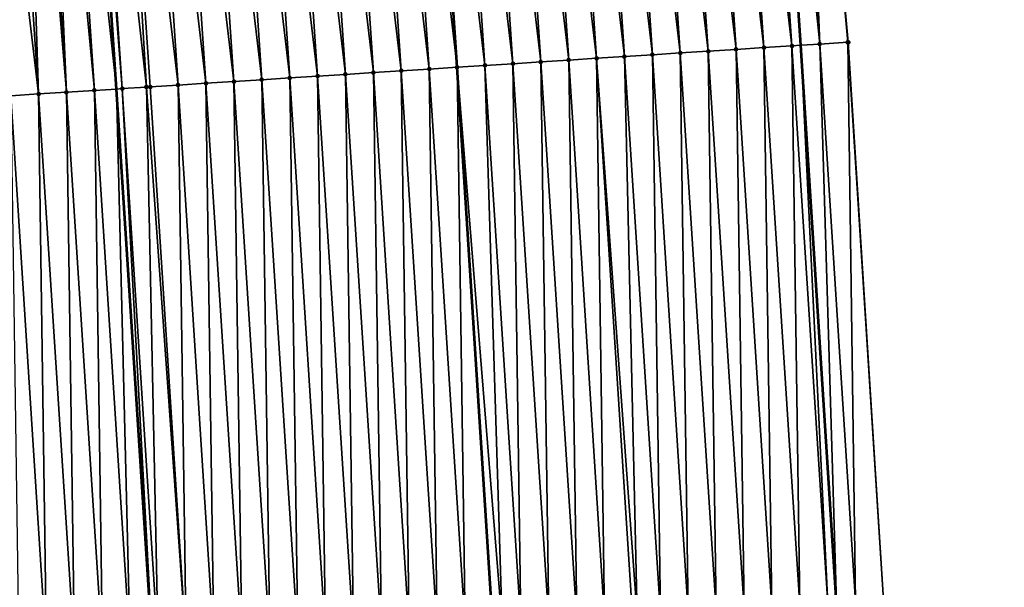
# Model space of a CAD drawing. Header units: feet. Extents: x 2017353 to 2024169, y 808050 to 818690.
# Tile 106 of 256: x 2023581 to 2023616, y 812240 to 812260. Entities that reach past the tile are written whole.
import ezdxf

# ---------------------------------------------------------------- set-up
doc = ezdxf.new("R2010")
doc.units = ezdxf.units.FT
doc.header["$MEASUREMENT"] = 0
for name, color, linetype, lineweight in [('EP_Travel Lane', 172, 'Continuous', 53), ('SB-Road Shots', 141, 'Continuous', 100), ('SB-Road X-Section', 40, 'Continuous', 13), ('STRIPING', 60, 'Continuous', 53)]:
    doc.layers.add(name, color=color, linetype=linetype, lineweight=lineweight)
doc.layers.add('I-77-MM15-17_SB-Surface-BORDER', color=7, linetype='Continuous')
doc.layers.add('I-77-MM15-17_SB-Surface-TIN', color=7, linetype='Continuous')

msp = doc.modelspace()

# ---------------------------------------------------------------- linework, layer by layer
at = {"layer": 'EP_Travel Lane'}
for points in [[(2023615.390982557, 812058.3895669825, 337.2709181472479), (2023615.521662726, 812078.3880571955, 337.4797927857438), (2023615.286402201, 812098.701519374, 337.6627465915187), (2023615.04314106, 812118.699675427, 337.8648728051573), (2023614.633574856, 812138.8353642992, 338.0557833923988), (2023614.017927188, 812158.8250433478, 338.2403496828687), (2023613.402278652, 812178.8147505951, 338.4217970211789), (2023612.550483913, 812198.9467799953, 338.5899144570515), (2023611.674647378, 812218.9270252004, 338.7417716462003), (2023610.496893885, 812239.1443300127, 338.870704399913), (2023609.212491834, 812259.1026814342, 338.9922201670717), (2023607.856383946, 812279.2341659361, 339.095827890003), (2023606.285826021, 812299.17227512, 339.16955680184), (2023604.715275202, 812319.1102940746, 339.2632418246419), (2023602.804801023, 812339.2496905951, 339.3351444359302), (2023600.78868313, 812359.1478796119, 339.3929724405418), (2023598.664505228, 812379.3047160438, 339.4274067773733), (2023596.284518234, 812399.1625808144, 339.4576431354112), (2023593.904532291, 812419.0204368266, 339.4952934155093)], [(2023591.170696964, 812058.5594678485, 335.6356436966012), (2023591.24069886, 812078.558743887, 335.802787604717), (2023590.949256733, 812098.2254836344, 335.9550659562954), (2023590.646565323, 812118.2226446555, 336.1343098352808), (2023590.18299847, 812138.0753860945, 336.3229891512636), (2023589.541933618, 812158.0643297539, 336.4997172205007), (2023588.900867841, 812178.0533022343, 336.6732575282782), (2023588.049492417, 812197.884587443, 336.8159315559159), (2023587.174470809, 812217.8649884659, 336.9497806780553), (2023586.024766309, 812237.5796889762, 337.068212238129), (2023584.74146798, 812257.538073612, 337.1968277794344), (2023583.407474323, 812277.316401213, 337.3117755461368), (2023581.836928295, 812297.2543593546, 337.4189355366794), (2023580.266375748, 812317.1924002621, 337.5077902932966), (2023578.399924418, 812336.8743287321, 337.5817082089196), (2023576.38377839, 812356.7723502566, 337.6787459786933), (2023574.314343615, 812376.3883062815, 337.7618776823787), (2023571.934358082, 812396.2461588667, 337.8023952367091), (2023569.554370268, 812416.1040304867, 337.8267481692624)]]:
    msp.add_polyline3d(points, dxfattribs=at)
at = {"layer": 'I-77-MM15-17_SB-Surface-BORDER', "color": 3, "linetype": 'Continuous', "lineweight": -3}
msp.add_polyline3d([(2023595.710380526, 812419.2367564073, 339.5904332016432), (2023599.120282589, 812399.502251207, 339.6247910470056), (2023601.378154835, 812379.6297664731, 339.5814270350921), (2023603.531515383, 812359.4149986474, 339.5531201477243), (2023605.032010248, 812339.466579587, 339.468644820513), (2023605.959653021, 812319.2079912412, 339.3345752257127), (2023607.392366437, 812299.2591708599, 339.2285266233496), (2023609.070187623, 812279.3294557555, 339.1669377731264), (2023610.913582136, 812259.2115489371, 339.0973106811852), (2023612.177203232, 812239.2519411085, 338.9606496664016), (2023613.457855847, 812219.0045636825, 338.836217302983), (2023614.598727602, 812199.0359194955, 338.6869011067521), (2023615.390042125, 812178.8769884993, 338.5125250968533), (2023615.708339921, 812158.8779661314, 338.3180487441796), (2023615.971326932, 812138.87720886, 338.1213896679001), (2023616.337367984, 812118.7251973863, 337.9325545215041), (2023616.273774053, 812098.7210212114, 337.7109132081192), (2023616.493850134, 812078.3814358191, 337.5247217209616), (2023616.201352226, 812058.384036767, 337.3095111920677)], dxfattribs=at)
at = {"layer": 'I-77-MM15-17_SB-Surface-TIN', "color": 128, "linetype": 'Continuous', "lineweight": -3}
for points in [[(2023608.895227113, 812259.0823784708, 338.9723271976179), (2023607.537936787, 812279.2091713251, 339.0760452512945), (2023606.540999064, 812279.1309710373, 339.0034758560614)], [(2023607.537936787, 812279.2091713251, 339.0760452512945), (2023609.212491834, 812259.1026814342, 338.9922201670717), (2023607.856383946, 812279.2341659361, 339.095827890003)], [(2023608.895227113, 812259.0823784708, 338.9723271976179), (2023609.212491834, 812259.1026814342, 338.9922201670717), (2023607.537936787, 812279.2091713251, 339.0760452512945)], [(2023609.893185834, 812259.1462416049, 339.0349006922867), (2023608.534870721, 812279.2874197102, 339.1379769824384), (2023607.856383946, 812279.2341659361, 339.095827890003)], [(2023609.893185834, 812259.1462416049, 339.0349006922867), (2023607.856383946, 812279.2341659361, 339.095827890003), (2023609.212491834, 812259.1026814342, 338.9922201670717)], [(2023609.893185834, 812259.1462416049, 339.0349006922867), (2023609.070187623, 812279.3294557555, 339.1669377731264), (2023608.534870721, 812279.2874197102, 339.1379769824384)], [(2023609.893185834, 812259.1462416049, 339.0349006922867), (2023610.891144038, 812259.2101127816, 339.0959522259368), (2023609.070187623, 812279.3294557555, 339.1669377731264)], [(2023610.891144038, 812259.2101127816, 339.0959522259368), (2023610.913582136, 812259.2115489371, 339.0973106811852), (2023609.070187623, 812279.3294557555, 339.1669377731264)], [(2023603.90541677, 812258.7633229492, 338.610231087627), (2023602.553249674, 812278.8181508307, 338.7174126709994), (2023601.556313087, 812278.739936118, 338.6480335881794)], [(2023604.903378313, 812258.8271422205, 338.6811048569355), (2023603.550185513, 812278.8963750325, 338.7846930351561), (2023602.553249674, 812278.8181508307, 338.7174126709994)], [(2023603.90541677, 812258.7633229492, 338.610231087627), (2023604.903378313, 812258.8271422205, 338.6811048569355), (2023602.553249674, 812278.8181508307, 338.7174126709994)], [(2023605.901339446, 812258.8909678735, 338.7507709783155), (2023604.547123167, 812278.9745761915, 338.8570697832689), (2023603.550185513, 812278.8963750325, 338.7846930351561)], [(2023604.903378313, 812258.8271422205, 338.6811048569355), (2023605.901339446, 812258.8909678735, 338.7507709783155), (2023603.550185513, 812278.8963750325, 338.7846930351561)], [(2023606.899302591, 812258.9547622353, 338.8263584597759), (2023605.54406003, 812279.0527873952, 338.9272248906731), (2023604.547123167, 812278.9745761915, 338.8570697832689)], [(2023605.901339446, 812258.8909678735, 338.7507709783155), (2023606.899302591, 812258.9547622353, 338.8263584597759), (2023604.547123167, 812278.9745761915, 338.8570697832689)], [(2023607.897265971, 812259.0185529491, 338.9026362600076), (2023606.540999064, 812279.1309710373, 339.0034758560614), (2023605.54406003, 812279.0527873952, 338.9272248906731)], [(2023606.899302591, 812258.9547622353, 338.8263584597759), (2023607.897265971, 812259.0185529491, 338.9026362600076), (2023605.54406003, 812279.0527873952, 338.9272248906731)], [(2023607.897265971, 812259.0185529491, 338.9026362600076), (2023608.895227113, 812259.0823784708, 338.9723271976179), (2023606.540999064, 812279.1309710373, 339.0034758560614)], [(2023599.91357056, 812258.508046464, 338.3266225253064), (2023598.565502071, 812278.5053079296, 338.4363688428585), (2023597.568563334, 812278.4271205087, 338.360953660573)], [(2023600.911532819, 812258.5718545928, 338.3996047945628), (2023599.562439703, 812278.5835093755, 338.5086821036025), (2023598.565502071, 812278.5053079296, 338.4363688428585)], [(2023599.91357056, 812258.508046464, 338.3266225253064), (2023600.911532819, 812258.5718545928, 338.3996047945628), (2023598.565502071, 812278.5053079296, 338.4363688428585)], [(2023601.909493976, 812258.6356798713, 338.4693417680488), (2023600.559376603, 812278.6617201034, 338.5789425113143), (2023599.562439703, 812278.5835093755, 338.5086821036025)], [(2023600.911532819, 812258.5718545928, 338.3996047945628), (2023601.909493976, 812258.6356798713, 338.4693417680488), (2023599.562439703, 812278.5835093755, 338.5086821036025)], [(2023602.907454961, 812258.6995078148, 338.5385744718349), (2023601.556313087, 812278.739936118, 338.6480335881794), (2023600.559376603, 812278.6617201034, 338.5789425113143)], [(2023601.909493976, 812258.6356798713, 338.4693417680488), (2023602.907454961, 812258.6995078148, 338.5385744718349), (2023600.559376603, 812278.6617201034, 338.5789425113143)], [(2023602.907454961, 812258.6995078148, 338.5385744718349), (2023603.90541677, 812258.7633229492, 338.610231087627), (2023601.556313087, 812278.739936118, 338.6480335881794)], [(2023594.923751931, 812258.1891197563, 337.9401505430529), (2023593.580808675, 812278.1143671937, 338.0600961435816), (2023592.58387024, 812278.0361759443, 337.9855277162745)], [(2023595.921715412, 812258.2529089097, 338.0167235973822), (2023594.577746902, 812278.1925610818, 338.1340809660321), (2023593.580808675, 812278.1143671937, 338.0600961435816)], [(2023594.923751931, 812258.1891197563, 337.9401505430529), (2023595.921715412, 812258.2529089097, 338.0167235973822), (2023593.580808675, 812278.1143671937, 338.0600961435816)], [(2023594.577746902, 812278.1925610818, 338.1340809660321), (2023596.919677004, 812258.3167274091, 338.0877434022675), (2023595.57468292, 812278.2707830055, 338.2018651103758)], [(2023595.921715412, 812258.2529089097, 338.0167235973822), (2023596.919677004, 812258.3167274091, 338.0877434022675), (2023594.577746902, 812278.1925610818, 338.1340809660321)], [(2023597.917644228, 812258.3804583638, 338.1753295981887), (2023596.571623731, 812278.3489440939, 338.2831042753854), (2023595.57468292, 812278.2707830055, 338.2018651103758)], [(2023597.917644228, 812258.3804583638, 338.1753295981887), (2023595.57468292, 812278.2707830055, 338.2018651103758), (2023596.919677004, 812258.3167274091, 338.0877434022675)], [(2023598.915608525, 812258.4442348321, 338.2543031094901), (2023597.568563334, 812278.4271205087, 338.360953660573), (2023596.571623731, 812278.3489440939, 338.2831042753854)], [(2023597.917644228, 812258.3804583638, 338.1753295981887), (2023598.915608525, 812258.4442348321, 338.2543031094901), (2023596.571623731, 812278.3489440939, 338.2831042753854)], [(2023598.915608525, 812258.4442348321, 338.2543031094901), (2023599.91357056, 812258.508046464, 338.3266225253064), (2023597.568563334, 812278.4271205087, 338.360953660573)], [(2023590.931903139, 812257.9338833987, 337.6489485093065), (2023589.593057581, 812277.8015686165, 337.7692491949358), (2023588.596121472, 812277.7233478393, 337.7012113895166)], [(2023591.929863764, 812257.9977169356, 337.7171227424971), (2023590.589994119, 812277.8797839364, 337.8384939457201), (2023589.593057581, 812277.8015686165, 337.7692491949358)], [(2023590.931903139, 812257.9338833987, 337.6489485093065), (2023591.929863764, 812257.9977169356, 337.7171227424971), (2023589.593057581, 812277.8015686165, 337.7692491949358)], [(2023592.927825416, 812258.061534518, 337.7883160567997), (2023591.586931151, 812277.9579929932, 337.9091239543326), (2023590.589994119, 812277.8797839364, 337.8384939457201)], [(2023591.929863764, 812257.9977169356, 337.7171227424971), (2023592.927825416, 812258.061534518, 337.7883160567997), (2023590.589994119, 812277.8797839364, 337.8384939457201)], [(2023593.925788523, 812258.125329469, 337.8637920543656), (2023592.58387024, 812278.0361759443, 337.9855277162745), (2023591.586931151, 812277.9579929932, 337.9091239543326)], [(2023592.927825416, 812258.061534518, 337.7883160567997), (2023593.925788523, 812258.125329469, 337.8637920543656), (2023591.586931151, 812277.9579929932, 337.9091239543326)], [(2023593.925788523, 812258.125329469, 337.8637920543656), (2023594.923751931, 812258.1891197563, 337.9401505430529), (2023592.58387024, 812278.0361759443, 337.9855277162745)], [(2023585.805233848, 812257.6061297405, 337.2669672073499), (2023584.608368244, 812277.4105763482, 337.4043738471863), (2023583.611429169, 812277.3323932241, 337.3280083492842)], [(2023586.940053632, 812257.6786581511, 337.3556440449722), (2023585.60530671, 812277.4887672, 337.4790302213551), (2023584.608368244, 812277.4105763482, 337.4043738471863)], [(2023585.805233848, 812257.6061297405, 337.2669672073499), (2023585.942089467, 812257.6148796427, 337.2770565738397), (2023584.608368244, 812277.4105763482, 337.4043738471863)], [(2023585.942089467, 812257.6148796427, 337.2770565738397), (2023586.940053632, 812257.6786581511, 337.3556440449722), (2023584.608368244, 812277.4105763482, 337.4043738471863)], [(2023587.938016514, 812257.7424566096, 337.4304562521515), (2023586.602245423, 812277.5669549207, 337.5543790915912), (2023585.60530671, 812277.4887672, 337.4790302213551)], [(2023586.940053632, 812257.6786581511, 337.3556440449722), (2023587.938016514, 812257.7424566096, 337.4304562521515), (2023585.60530671, 812277.4887672, 337.4790302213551)], [(2023588.93597834, 812257.806271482, 337.5021624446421), (2023587.599184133, 812277.6451426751, 337.6297205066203), (2023586.602245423, 812277.5669549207, 337.5543790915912)], [(2023587.938016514, 812257.7424566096, 337.4304562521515), (2023588.93597834, 812257.806271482, 337.5021624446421), (2023586.602245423, 812277.5669549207, 337.5543790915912)], [(2023589.933941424, 812257.8700667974, 337.5775694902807), (2023588.596121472, 812277.7233478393, 337.7012113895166), (2023587.599184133, 812277.6451426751, 337.6297205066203)], [(2023588.93597834, 812257.806271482, 337.5021624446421), (2023589.933941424, 812257.8700667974, 337.5775694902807), (2023587.599184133, 812277.6451426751, 337.6297205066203)], [(2023589.933941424, 812257.8700667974, 337.5775694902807), (2023590.931903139, 812257.9338833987, 337.6489485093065), (2023588.596121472, 812277.7233478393, 337.7012113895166)], [(2023581.950244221, 812257.3595881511, 336.9962876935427), (2023580.620619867, 812277.0977432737, 337.1211566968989), (2023579.623686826, 812277.0194835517, 337.0617322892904)], [(2023581.950244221, 812257.3595881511, 336.9962876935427), (2023581.31136402, 812277.151972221, 337.1611870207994), (2023580.620619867, 812277.0977432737, 337.1211566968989)], [(2023582.948205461, 812257.4234121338, 337.0662699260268), (2023581.61755239, 812277.1760095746, 337.1791260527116), (2023581.31136402, 812277.151972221, 337.1611870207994)], [(2023581.950244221, 812257.3595881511, 336.9962876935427), (2023582.948205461, 812257.4234121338, 337.0662699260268), (2023581.31136402, 812277.151972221, 337.1611870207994)], [(2023582.948205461, 812257.4234121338, 337.0662699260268), (2023582.07368606, 812277.21180752, 337.2082417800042), (2023581.61755239, 812277.1760095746, 337.1791260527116)], [(2023583.946168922, 812257.4872015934, 337.1427850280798), (2023582.614489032, 812277.2542235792, 337.2486617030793), (2023582.07368606, 812277.21180752, 337.2082417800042)], [(2023582.948205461, 812257.4234121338, 337.0662699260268), (2023583.946168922, 812257.4872015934, 337.1427850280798), (2023582.07368606, 812277.21180752, 337.2082417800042)], [(2023582.614489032, 812277.2542235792, 337.2486617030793), (2023584.74146798, 812257.538073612, 337.1968277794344), (2023583.407474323, 812277.316401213, 337.3117755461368)], [(2023583.946168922, 812257.4872015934, 337.1427850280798), (2023584.74146798, 812257.538073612, 337.1968277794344), (2023582.614489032, 812277.2542235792, 337.2486617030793)], [(2023584.944129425, 812257.5510370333, 337.2105991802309), (2023583.611429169, 812277.3323932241, 337.3280083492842), (2023583.407474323, 812277.316401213, 337.3117755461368)], [(2023584.944129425, 812257.5510370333, 337.2105991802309), (2023583.407474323, 812277.316401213, 337.3117755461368), (2023584.74146798, 812257.538073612, 337.1968277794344)], [(2023584.944129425, 812257.5510370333, 337.2105991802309), (2023585.805233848, 812257.6061297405, 337.2669672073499), (2023583.611429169, 812277.3323932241, 337.3280083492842)], [(2023580.952285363, 812257.2957271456, 336.9333114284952), (2023581.950244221, 812257.3595881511, 336.9962876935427), (2023579.623686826, 812277.0194835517, 337.0617322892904)], [(2023609.181118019, 812239.0601762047, 338.7792263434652), (2023608.895227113, 812259.0823784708, 338.9723271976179), (2023607.897265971, 812259.0185529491, 338.9026362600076)], [(2023610.179080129, 812239.1239866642, 338.851766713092), (2023609.212491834, 812259.1026814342, 338.9922201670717), (2023608.895227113, 812259.0823784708, 338.9723271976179)], [(2023609.181118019, 812239.0601762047, 338.7792263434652), (2023610.179080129, 812239.1239866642, 338.851766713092), (2023608.895227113, 812259.0823784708, 338.9723271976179)], [(2023609.893185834, 812259.1462416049, 339.0349006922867), (2023609.212491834, 812259.1026814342, 338.9922201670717), (2023610.496893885, 812239.1443300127, 338.870704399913)], [(2023610.179080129, 812239.1239866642, 338.851766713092), (2023610.496893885, 812239.1443300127, 338.870704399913), (2023609.212491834, 812259.1026814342, 338.9922201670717)], [(2023611.177037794, 812239.1878662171, 338.9112323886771), (2023610.891144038, 812259.2101127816, 339.0959522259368), (2023609.893185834, 812259.1462416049, 339.0349006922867)], [(2023611.177037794, 812239.1878662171, 338.9112323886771), (2023609.893185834, 812259.1462416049, 339.0349006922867), (2023610.496893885, 812239.1443300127, 338.870704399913)], [(2023612.177203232, 812239.2519411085, 338.9606496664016), (2023610.913582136, 812259.2115489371, 339.0973106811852), (2023610.891144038, 812259.2101127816, 339.0959522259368)], [(2023611.177037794, 812239.1878662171, 338.9112323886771), (2023612.174991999, 812239.2517995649, 338.9605182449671), (2023610.891144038, 812259.2101127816, 339.0959522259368)], [(2023612.174991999, 812239.2517995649, 338.9605182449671), (2023612.177203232, 812239.2519411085, 338.9606496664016), (2023610.891144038, 812259.2101127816, 339.0959522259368)], [(2023604.191311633, 812238.7410591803, 338.4287728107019), (2023603.90541677, 812258.7633229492, 338.610231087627), (2023602.907454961, 812258.6995078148, 338.5385744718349)], [(2023605.189271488, 812238.8049046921, 338.4946801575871), (2023604.903378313, 812258.8271422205, 338.6811048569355), (2023603.90541677, 812258.7633229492, 338.610231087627)], [(2023604.191311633, 812238.7410591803, 338.4287728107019), (2023605.189271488, 812238.8049046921, 338.4946801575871), (2023603.90541677, 812258.7633229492, 338.610231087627)], [(2023606.187232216, 812238.8687366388, 338.5631544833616), (2023605.901339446, 812258.8909678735, 338.7507709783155), (2023604.903378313, 812258.8271422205, 338.6811048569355)], [(2023605.189271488, 812238.8049046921, 338.4946801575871), (2023606.187232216, 812238.8687366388, 338.5631544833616), (2023604.903378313, 812258.8271422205, 338.6811048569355)], [(2023607.185193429, 812238.9325610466, 338.6330553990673), (2023606.899302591, 812258.9547622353, 338.8263584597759), (2023605.901339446, 812258.8909678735, 338.7507709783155)], [(2023606.187232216, 812238.8687366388, 338.5631544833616), (2023607.185193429, 812238.9325610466, 338.6330553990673), (2023605.901339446, 812258.8909678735, 338.7507709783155)], [(2023608.183156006, 812238.9963642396, 338.7069708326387), (2023607.897265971, 812259.0185529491, 338.9026362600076), (2023606.899302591, 812258.9547622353, 338.8263584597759)], [(2023607.185193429, 812238.9325610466, 338.6330553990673), (2023608.183156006, 812238.9963642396, 338.7069708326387), (2023606.899302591, 812258.9547622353, 338.8263584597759)], [(2023608.183156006, 812238.9963642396, 338.7069708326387), (2023609.181118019, 812239.0601762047, 338.7792263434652), (2023607.897265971, 812259.0185529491, 338.9026362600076)], [(2023598.537451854, 812238.37957765, 338.0120387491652), (2023597.917644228, 812258.3804583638, 338.1753295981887), (2023596.919677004, 812258.3167274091, 338.0877434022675)], [(2023599.201502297, 812238.4219880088, 338.069642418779), (2023598.915608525, 812258.4442348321, 338.2543031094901), (2023597.917644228, 812258.3804583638, 338.1753295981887)], [(2023598.537451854, 812238.37957765, 338.0120387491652), (2023599.201502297, 812238.4219880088, 338.069642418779), (2023597.917644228, 812258.3804583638, 338.1753295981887)], [(2023600.19946542, 812238.4857827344, 338.1451601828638), (2023599.91357056, 812258.508046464, 338.3266225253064), (2023598.915608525, 812258.4442348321, 338.2543031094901)], [(2023599.201502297, 812238.4219880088, 338.069642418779), (2023600.19946542, 812238.4857827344, 338.1451601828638), (2023598.915608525, 812258.4442348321, 338.2543031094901)], [(2023601.197427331, 812238.5495962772, 338.2171171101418), (2023600.911532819, 812258.5718545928, 338.3996047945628), (2023599.91357056, 812258.508046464, 338.3266225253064)], [(2023600.19946542, 812238.4857827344, 338.1451601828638), (2023601.197427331, 812238.5495962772, 338.2171171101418), (2023599.91357056, 812258.508046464, 338.3266225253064)], [(2023602.195388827, 812238.6134162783, 338.2878519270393), (2023601.909493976, 812258.6356798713, 338.4693417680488), (2023600.911532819, 812258.5718545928, 338.3996047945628)], [(2023601.197427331, 812238.5495962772, 338.2171171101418), (2023602.195388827, 812238.6134162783, 338.2878519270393), (2023600.911532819, 812258.5718545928, 338.3996047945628)], [(2023603.365881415, 812238.6882527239, 338.3740158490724), (2023602.907454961, 812258.6995078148, 338.5385744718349), (2023601.909493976, 812258.6356798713, 338.4693417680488)], [(2023602.195388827, 812238.6134162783, 338.2878519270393), (2023603.193351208, 812238.6772225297, 338.3611886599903), (2023601.909493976, 812258.6356798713, 338.4693417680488)], [(2023603.193351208, 812238.6772225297, 338.3611886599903), (2023603.365881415, 812238.6882527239, 338.3740158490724), (2023601.909493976, 812258.6356798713, 338.4693417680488)], [(2023603.365881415, 812238.6882527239, 338.3740158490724), (2023604.191311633, 812238.7410591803, 338.4287728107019), (2023602.907454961, 812258.6995078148, 338.5385744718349)], [(2023593.213714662, 812238.0393580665, 337.5903438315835), (2023592.927825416, 812258.061534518, 337.7883160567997), (2023591.929863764, 812257.9977169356, 337.7171227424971)], [(2023594.211677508, 812238.103157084, 337.6650494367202), (2023593.925788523, 812258.125329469, 337.8637920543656), (2023592.927825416, 812258.061534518, 337.7883160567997)], [(2023593.213714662, 812238.0393580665, 337.5903438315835), (2023594.211677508, 812238.103157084, 337.6650494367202), (2023592.927825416, 812258.061534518, 337.7883160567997)], [(2023595.209642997, 812238.1669150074, 337.7475313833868), (2023594.923751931, 812258.1891197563, 337.9401505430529), (2023593.925788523, 812258.125329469, 337.8637920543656)], [(2023594.211677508, 812238.103157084, 337.6650494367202), (2023595.209642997, 812238.1669150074, 337.7475313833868), (2023593.925788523, 812258.125329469, 337.8637920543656)], [(2023596.20760809, 812238.2306791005, 337.8288458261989), (2023595.921715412, 812258.2529089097, 338.0167235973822), (2023594.923751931, 812258.1891197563, 337.9401505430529)], [(2023595.209642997, 812238.1669150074, 337.7475313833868), (2023596.20760809, 812238.2306791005, 337.8288458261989), (2023594.923751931, 812258.1891197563, 337.9401505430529)], [(2023597.205570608, 812238.2944832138, 337.902587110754), (2023596.919677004, 812258.3167274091, 338.0877434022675), (2023595.921715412, 812258.2529089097, 338.0167235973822)], [(2023596.20760809, 812238.2306791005, 337.8288458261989), (2023597.205570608, 812238.2944832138, 337.902587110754), (2023595.921715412, 812258.2529089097, 338.0167235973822)], [(2023597.205570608, 812238.2944832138, 337.902587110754), (2023598.203533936, 812238.3582747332, 337.9787116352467), (2023596.919677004, 812258.3167274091, 338.0877434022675)], [(2023598.537451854, 812238.37957765, 338.0120387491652), (2023596.919677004, 812258.3167274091, 338.0877434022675), (2023598.203533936, 812238.3582747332, 337.9787116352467)], [(2023587.225936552, 812237.6565800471, 337.139066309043), (2023586.940053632, 812257.6786581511, 337.3556440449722), (2023585.942089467, 812257.6148796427, 337.2770565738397)], [(2023588.223901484, 812237.7203466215, 337.2199112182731), (2023587.938016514, 812257.7424566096, 337.4304562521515), (2023586.940053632, 812257.6786581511, 337.3556440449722)], [(2023587.225936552, 812237.6565800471, 337.139066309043), (2023588.223901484, 812237.7203466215, 337.2199112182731), (2023586.940053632, 812257.6786581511, 337.3556440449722)], [(2023589.221865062, 812237.7841342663, 337.2967688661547), (2023588.93597834, 812257.806271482, 337.5021624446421), (2023587.938016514, 812257.7424566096, 337.4304562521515)], [(2023588.223901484, 812237.7203466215, 337.2199112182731), (2023589.221865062, 812237.7841342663, 337.2967688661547), (2023587.938016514, 812257.7424566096, 337.4304562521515)], [(2023590.219828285, 812237.8479274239, 337.3725833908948), (2023589.933941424, 812257.8700667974, 337.5775694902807), (2023588.93597834, 812257.806271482, 337.5021624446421)], [(2023589.221865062, 812237.7841342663, 337.2967688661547), (2023590.219828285, 812237.8479274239, 337.3725833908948), (2023588.93597834, 812257.806271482, 337.5021624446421)], [(2023591.21779119, 812237.9117255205, 337.4474632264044), (2023590.931903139, 812257.9338833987, 337.6489485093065), (2023589.933941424, 812257.8700667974, 337.5775694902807)], [(2023590.219828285, 812237.8479274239, 337.3725833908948), (2023591.21779119, 812237.9117255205, 337.4474632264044), (2023589.933941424, 812257.8700667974, 337.5775694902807)], [(2023592.215752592, 812237.9755469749, 337.5179230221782), (2023591.929863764, 812257.9977169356, 337.7171227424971), (2023590.931903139, 812257.9338833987, 337.6489485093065)], [(2023591.21779119, 812237.9117255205, 337.4474632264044), (2023592.215752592, 812237.9755469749, 337.5179230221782), (2023590.931903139, 812257.9338833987, 337.6489485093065)], [(2023592.215752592, 812237.9755469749, 337.5179230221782), (2023593.213714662, 812238.0393580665, 337.5903438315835), (2023591.929863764, 812257.9977169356, 337.7171227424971)], [(2023582.23613232, 812237.3374295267, 336.7949512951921), (2023581.950244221, 812257.3595881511, 336.9962876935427), (2023580.952285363, 812257.2957271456, 336.9333114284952)], [(2023583.234093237, 812237.4012585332, 336.8639819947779), (2023582.948205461, 812257.4234121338, 337.0662699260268), (2023581.950244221, 812257.3595881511, 336.9962876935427)], [(2023582.23613232, 812237.3374295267, 336.7949512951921), (2023583.234093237, 812237.4012585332, 336.8639819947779), (2023581.950244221, 812257.3595881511, 336.9962876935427)], [(2023584.232054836, 812237.4650769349, 336.9350194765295), (2023583.946168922, 812257.4872015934, 337.1427850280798), (2023582.948205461, 812257.4234121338, 337.0662699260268)], [(2023583.234093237, 812237.4012585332, 336.8639819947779), (2023584.232054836, 812237.4650769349, 336.9350194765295), (2023582.948205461, 812257.4234121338, 337.0662699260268)], [(2023585.230019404, 812237.5288491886, 337.0147896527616), (2023584.74146798, 812257.538073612, 337.1968277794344), (2023583.946168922, 812257.4872015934, 337.1427850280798)], [(2023584.232054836, 812237.4650769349, 336.9350194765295), (2023585.230019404, 812237.5288491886, 337.0147896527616), (2023583.946168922, 812257.4872015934, 337.1427850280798)], [(2023584.944129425, 812257.5510370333, 337.2105991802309), (2023584.74146798, 812257.538073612, 337.1968277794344), (2023586.024766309, 812237.5796889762, 337.068212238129)], [(2023585.230019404, 812237.5288491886, 337.0147896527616), (2023586.024766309, 812237.5796889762, 337.068212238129), (2023584.74146798, 812257.538073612, 337.1968277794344)], [(2023586.227979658, 812237.5926884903, 337.0818721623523), (2023585.805233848, 812257.6061297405, 337.2669672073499), (2023584.944129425, 812257.5510370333, 337.2105991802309)], [(2023586.227979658, 812237.5926884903, 337.0818721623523), (2023584.944129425, 812257.5510370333, 337.2105991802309), (2023586.024766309, 812237.5796889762, 337.068212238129)], [(2023587.225936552, 812237.6565800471, 337.139066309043), (2023585.942089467, 812257.6148796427, 337.2770565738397), (2023585.805233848, 812257.6061297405, 337.2669672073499)], [(2023586.227979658, 812237.5926884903, 337.0818721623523), (2023587.225936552, 812237.6565800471, 337.139066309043), (2023585.805233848, 812257.6061297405, 337.2669672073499)], [(2023582.23613232, 812237.3374295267, 336.7949512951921), (2023580.952285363, 812257.2957271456, 336.9333114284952), (2023581.238175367, 812237.2735388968, 336.7375817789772)]]:
    msp.add_3dface(points, dxfattribs=at)
at = {"layer": 'SB-Road Shots', "lineweight": 100}
for p in [(2023608.895227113, 812259.0823784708, 338.9723271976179), (2023609.893185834, 812259.1462416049, 339.0349006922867), (2023610.891144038, 812259.2101127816, 339.0959522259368), (2023610.913582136, 812259.2115489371, 339.0973106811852), (2023603.90541677, 812258.7633229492, 338.610231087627), (2023604.903378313, 812258.8271422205, 338.6811048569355), (2023605.901339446, 812258.8909678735, 338.7507709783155), (2023606.899302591, 812258.9547622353, 338.8263584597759), (2023607.897265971, 812259.0185529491, 338.9026362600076), (2023597.917644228, 812258.3804583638, 338.1753295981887), (2023598.915608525, 812258.4442348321, 338.2543031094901), (2023599.91357056, 812258.508046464, 338.3266225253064), (2023600.911532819, 812258.5718545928, 338.3996047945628), (2023601.909493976, 812258.6356798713, 338.4693417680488), (2023602.907454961, 812258.6995078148, 338.5385744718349), (2023592.927825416, 812258.061534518, 337.7883160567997), (2023593.925788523, 812258.125329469, 337.8637920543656), (2023594.923751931, 812258.1891197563, 337.9401505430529), (2023595.921715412, 812258.2529089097, 338.0167235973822), (2023596.919677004, 812258.3167274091, 338.0877434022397), (2023586.940053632, 812257.6786581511, 337.3556440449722), (2023587.938016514, 812257.7424566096, 337.4304562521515), (2023588.93597834, 812257.806271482, 337.5021624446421), (2023589.933941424, 812257.8700667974, 337.5775694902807), (2023590.931903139, 812257.9338833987, 337.6489485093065), (2023591.929863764, 812257.9977169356, 337.7171227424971), (2023581.950244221, 812257.3595881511, 336.9962876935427), (2023582.948205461, 812257.4234121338, 337.0662699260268), (2023583.946168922, 812257.4872015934, 337.1427850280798), (2023584.944129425, 812257.5510370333, 337.2105991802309), (2023585.805233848, 812257.6061297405, 337.2669672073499), (2023585.942089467, 812257.6148796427, 337.2770565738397)]:
    msp.add_point(p, dxfattribs=at)
at = {"layer": 'SB-Road X-Section', "extrusion": (-0.06419290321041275, 0.997923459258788, 0.005295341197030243), "elevation": 680672.8583285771, "flags": 128}
msp.add_lwpolyline([(-2071579.124428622, -3265.343499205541), (-2071579.101944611, -3265.344857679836), (-2071578.101944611, -3265.405910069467), (-2071577.101944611, -3265.468484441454), (-2071576.101944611, -3265.538176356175), (-2071575.101944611, -3265.614455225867), (-2071574.101944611, -3265.690043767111), (-2071573.10194461, -3265.759710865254), (-2071572.10194461, -3265.830585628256), (-2071571.10194461, -3265.902243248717), (-2071570.101944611, -3265.971476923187), (-2071569.101944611, -3266.041214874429), (-2071568.101944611, -3266.114198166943), (-2071567.101944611, -3266.186518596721), (-2071566.101944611, -3266.265493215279), (-2071565.101944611, -3266.35308063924), (-2071564.101944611, -3266.42410143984), (-2071563.101944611, -3266.50067556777), (-2071562.10194461, -3266.57703512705), (-2071561.10194461, -3266.652512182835), (-2071560.10194461, -3266.723706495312), (-2071559.101944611, -3266.791881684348), (-2071558.101944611, -3266.863261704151), (-2071557.101944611, -3266.938669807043), (-2071556.101944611, -3267.010377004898), (-2071555.101944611, -3267.08519026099), (-2071554.101944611, -3267.163778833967), (-2071553.964809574, -3267.173868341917), (-2071553.10194461, -3267.23023715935), (-2071552.101944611, -3267.298052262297), (-2071551.101944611, -3267.374568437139), (-2071550.101944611, -3267.444551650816), (-2071549.10194461, -3267.507528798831), (-2071548.101944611, -3267.563616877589), (-2071547.101944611, -3267.620101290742)], dxfattribs=at)
at = {"layer": 'STRIPING'}
msp.add_polyline3d([(2023603.545541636, 812058.4724493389, 336.4932108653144), (2023603.672897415, 812078.4710494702, 336.6928067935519), (2023603.282203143, 812098.4663179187, 336.8650352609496), (2023602.878554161, 812118.4613751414, 337.0516232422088), (2023602.368452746, 812138.453611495, 337.2446372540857), (2023601.734323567, 812158.442809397, 337.4175843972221), (2023601.10019761, 812178.4319057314, 337.6017657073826), (2023600.243167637, 812198.4130069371, 337.7308436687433), (2023599.367321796, 812218.3933146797, 337.8732619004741), (2023598.203533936, 812238.3582747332, 337.9787116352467), (2023596.919677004, 812258.3167274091, 338.0877434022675), (2023595.57468292, 812278.2707830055, 338.2018651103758), (2023594.004135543, 812298.2087582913, 338.3052208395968), (2023592.433578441, 812318.1468570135, 338.3812763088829), (2023590.597084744, 812338.0614936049, 338.4586050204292), (2023588.653669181, 812357.9667006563, 338.5355092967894), (2023586.613127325, 812377.8613146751, 338.6134616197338), (2023584.233139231, 812397.7191886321, 338.6358276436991), (2023581.853152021, 812417.5770552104, 338.6644771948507)], dxfattribs=at)

doc.saveas('drawing.dxf')
